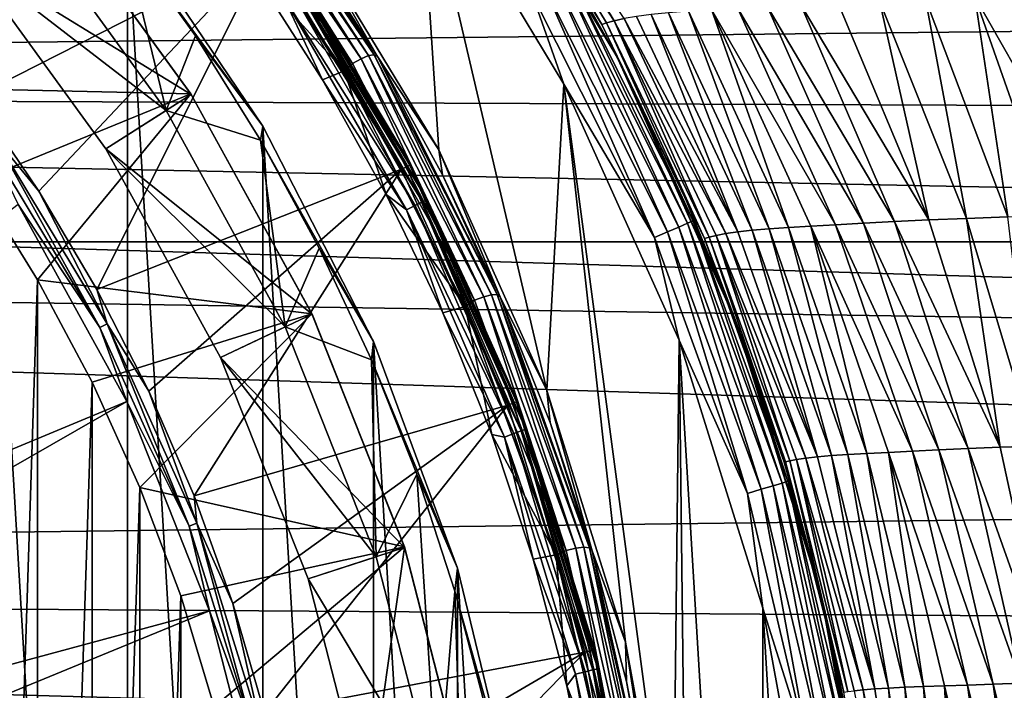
# Model space of a CAD drawing. Header units: metres. Extents: x -139 to 106, y -189 to 40.
# Tile 215 of 256: x 33.7 to 41.96, y 3.98 to 9.6. Entities that reach past the tile are written whole.
import ezdxf

# ---------------------------------------------------------------- set-up
doc = ezdxf.new("R2010")
doc.units = ezdxf.units.M
doc.layers.add('solid_153_ABGANG1_SW0003', color=7, linetype='CONTINUOUS')

msp = doc.modelspace()

# ---------------------------------------------------------------- linework, layer by layer
at = {"layer": 'solid_153_ABGANG1_SW0003'}
for points in [[(32.738918, 9.710915, 139.078278), (33.325508, 8.954688, 139.078278), (34.44529, 11.911103, 136.350754)], [(33.282131, 11.929543, 130.062897), (33.28212, -11.929554, 130.062897), (34.607311, -10.392637, 130.062897)], [(33.282131, 11.929543, 130.062897), (34.607311, -10.392637, 130.062897), (34.607315, 10.392635, 130.062897)], [(33.325508, 8.954688, 139.078278), (35.782986, 10.203663, 136.350754), (34.44529, 11.911103, 136.350754)], [(37.460121, 11.361298, 129.562897), (38.709564, 9.294466, 129.562897), (37.529442, 11.260211, 102.729401)], [(38.306316, 9.99155, 129.691803), (38.709564, 9.294466, 129.562897), (37.460121, 11.361298, 129.562897)], [(38.709564, 9.294466, 129.562897), (38.174152, 10.250066, 102.729401), (37.529442, 11.260211, 102.729401)], [(37.592705, 11.276866, 101.541328), (37.547752, 11.261331, 102.135117), (38.583122, 9.562292, 102.201675)], [(38.583122, 9.562292, 102.201675), (37.547752, 11.261331, 102.135117), (38.174152, 10.250066, 102.729401)], [(38.688709, 9.592949, 101.149307), (37.66013, 11.296571, 100.949478), (37.592705, 11.276866, 101.541328)], [(38.624641, 9.576069, 101.674469), (37.592705, 11.276866, 101.541328), (38.583122, 9.562292, 102.201675)], [(38.688709, 9.592949, 101.149307), (37.592705, 11.276866, 101.541328), (38.624641, 9.576069, 101.674469)], [(38.771629, 9.611039, 100.627136), (37.66013, 11.296571, 100.949478), (38.688709, 9.592949, 101.149307)], [(35.357574, 11.162889, 134.141617), (35.300102, 11.128879, 134.206772), (36.566872, 9.27462, 134.206772)], [(36.628323, 9.300896, 134.141617), (35.401443, 11.176718, 134.059311), (35.357574, 11.162889, 134.141617)], [(36.628323, 9.300896, 134.141617), (35.357574, 11.162889, 134.141617), (36.566872, 9.27462, 134.206772)], [(35.401443, 11.176718, 134.059311), (36.673973, 9.308503, 134.059311), (35.430038, 11.165727, 133.968124)], [(36.628323, 9.300896, 134.141617), (36.673973, 9.308503, 134.059311), (35.401443, 11.176718, 134.059311)], [(36.673973, 9.308503, 134.059311), (36.094921, 10.249069, 133.968124), (35.430038, 11.165727, 133.968124)], [(36.493217, 9.236074, 134.248535), (35.231915, 11.081347, 134.248535), (35.173546, 11.007015, 134.262894)], [(35.300102, 11.128879, 134.206772), (35.231915, 11.081347, 134.248535), (36.493217, 9.236074, 134.248535)], [(36.566872, 9.27462, 134.206772), (35.300102, 11.128879, 134.206772), (36.493217, 9.236074, 134.248535)], [(36.072033, 10.403165, 130.062897), (37.21611, 8.510635, 130.062897), (37.048515, 11.077429, 130.062897)], [(38.123722, 6.494001, 130.062897), (38.26675, 9.062271, 130.062897), (37.048515, 11.077429, 130.062897)], [(38.000011, 9.814706, 130.045853), (37.048515, 11.077429, 130.062897), (38.26675, 9.062271, 130.062897)], [(37.21611, 8.510635, 130.062897), (38.123722, 6.494001, 130.062897), (37.048515, 11.077429, 130.062897)], [(35.648689, 10.024548, 134.262894), (36.424164, 9.172784, 134.262894), (35.173546, 11.007015, 134.262894)], [(36.493217, 9.236074, 134.248535), (35.173546, 11.007015, 134.262894), (36.424164, 9.172784, 134.262894)], [(32.773293, 9.033732, 138.059265), (32.157337, 9.784279, 138.059265), (33.901165, 10.681243, 135.871902)], [(32.773293, 9.033732, 138.059265), (33.901165, 10.681243, 135.871902), (35.138638, 8.979771, 135.871658)], [(35.141685, 8.974969, 135.262589), (33.905228, 10.676337, 135.262527), (33.251583, 10.135073, 135.035141)], [(35.138638, 8.979771, 135.871658), (33.901165, 10.681243, 135.871902), (33.905228, 10.676337, 135.262527)], [(35.138638, 8.979771, 135.871658), (33.905228, 10.676337, 135.262527), (35.141685, 8.974969, 135.262589)], [(33.251583, 10.135073, 134.8629), (33.713898, 10.517515, 134.262894), (34.931816, 8.841205, 134.262894)], [(34.931816, 8.841205, 134.262894), (33.713898, 10.517515, 134.262894), (34.576744, 10.306557, 134.262894)], [(0, 10.365438, 53.321098), (65.974373, 9.763671, 53.294483), (0, 9.047157, 53.310078)], [(34.576744, 10.306557, 134.262894), (34.607315, 10.392635, 130.062897), (35.741348, 8.709737, 130.062897)], [(34.607315, 10.392635, 130.062897), (34.607311, -10.392637, 130.062897), (35.741352, -8.709731, 130.062897)], [(34.607315, 10.392635, 130.062897), (35.741352, -8.709731, 130.062897), (35.741348, 8.709737, 130.062897)], [(36.701656, 9.292931, 133.968124), (37.21611, 8.510635, 130.062897), (36.072033, 10.403165, 130.062897)], [(36.701656, 9.292931, 133.968124), (36.072033, 10.403165, 130.062897), (36.094921, 10.249069, 133.968124)], [(35.17535, 9.466417, 134.262894), (34.576744, 10.306557, 134.262894), (35.741348, 8.709737, 130.062897)], [(34.931816, 8.841205, 134.262894), (34.576744, 10.306557, 134.262894), (35.17535, 9.466417, 134.262894)], [(36.947304, 8.369556, 136.288696), (35.846893, 10.247762, 136.216278), (35.822197, 10.230715, 136.288696)], [(35.846893, 10.247762, 136.216278), (36.973877, 8.383503, 136.216278), (35.855297, 10.25358, 136.138626)], [(36.947304, 8.369556, 136.288696), (36.973877, 8.383503, 136.216278), (35.846893, 10.247762, 136.216278)], [(36.06881, 9.910617, 134.470459), (35.855297, 10.25358, 134.562897), (36.982922, 8.388266, 134.562897)], [(36.982922, 8.388267, 136.138626), (36.982922, 8.388266, 134.562897), (35.855297, 10.25358, 134.562897)], [(35.855297, 10.25358, 136.138626), (36.982922, 8.388267, 136.138626), (35.855297, 10.25358, 134.562897)], [(36.973877, 8.383503, 136.216278), (36.982922, 8.388267, 136.138626), (35.855297, 10.25358, 136.138626)], [(36.673973, 9.308503, 134.059311), (36.701656, 9.292931, 133.968124), (36.094921, 10.249069, 133.968124)], [(38.583122, 9.562292, 102.201675), (38.174152, 10.250066, 102.729401), (38.756641, 9.204211, 102.729401)], [(38.709564, 9.294466, 129.562897), (38.756641, 9.204211, 102.729401), (38.174152, 10.250066, 102.729401)], [(33.325508, 8.954688, 139.078278), (33.863457, 8.163121, 139.078278), (35.782986, 10.203663, 136.350754)], [(33.863457, 8.163121, 139.078278), (34.350643, 7.339338, 139.078278), (35.782986, 10.203663, 136.350754)], [(34.350643, 7.339338, 139.078278), (36.905121, 8.347429, 136.350754), (35.782986, 10.203663, 136.350754)], [(35.822197, 10.230715, 136.288696), (35.782986, 10.203663, 136.350754), (36.905121, 8.347429, 136.350754)], [(36.947304, 8.369556, 136.288696), (35.822197, 10.230715, 136.288696), (36.905121, 8.347429, 136.350754)], [(34.425205, 8.519736, 134.8629), (33.251583, 10.135073, 134.8629), (34.931816, 8.841205, 134.262894)], [(33.251583, 10.135073, 135.035141), (33.251583, 10.135073, 134.8629), (34.425205, 8.519736, 134.8629)], [(34.425205, 8.519736, 135.035141), (33.251583, 10.135073, 135.035141), (34.425205, 8.519736, 134.8629)], [(35.141685, 8.974969, 135.262589), (33.251583, 10.135073, 135.035141), (34.425205, 8.519736, 135.035141)], [(35.648689, 10.024548, 134.262894), (36.241547, 9.097877, 134.262894), (36.424164, 9.172784, 134.262894)], [(35.90781, 9.804727, 134.277573), (36.241547, 9.097877, 134.262894), (35.648689, 10.024548, 134.262894)], [(38.263111, 9.966606, 129.812546), (39.30344, 7.895143, 129.812546), (38.306316, 9.99155, 129.691803)], [(38.306316, 9.99155, 129.691803), (39.349247, 7.914903, 129.691803), (38.709564, 9.294466, 129.562897)], [(39.30344, 7.895143, 129.812546), (39.349247, 7.914903, 129.691803), (38.306316, 9.99155, 129.691803)], [(36.033226, 9.887214, 134.386703), (36.06881, 9.910617, 134.470459), (37.117474, 8.094275, 134.470459)], [(37.117474, 8.094275, 134.470459), (36.06881, 9.910617, 134.470459), (36.982922, 8.388266, 134.562897)], [(38.104546, 9.875058, 129.995834), (39.135319, 7.822622, 129.995834), (38.194286, 9.92687, 129.91626)], [(38.194286, 9.92687, 129.91626), (39.230469, 7.863667, 129.91626), (38.263111, 9.966606, 129.812546)], [(39.135319, 7.822622, 129.995834), (39.230469, 7.863667, 129.91626), (38.194286, 9.92687, 129.91626)], [(39.230469, 7.863667, 129.91626), (39.30344, 7.895143, 129.812546), (38.263111, 9.966606, 129.812546)], [(37.020073, 8.045359, 134.320236), (35.90781, 9.804727, 134.277573), (35.977745, 9.850724, 134.320236)], [(35.977745, 9.850724, 134.320236), (36.033226, 9.887214, 134.386703), (37.079414, 8.075161, 134.386703)], [(37.020073, 8.045359, 134.320236), (35.977745, 9.850724, 134.320236), (37.079414, 8.075161, 134.386703)], [(37.079414, 8.075161, 134.386703), (36.033226, 9.887214, 134.386703), (37.117474, 8.094275, 134.470459)], [(38.000011, 9.814706, 130.045853), (39.024487, 7.774814, 130.045853), (38.104546, 9.875058, 129.995834)], [(39.024487, 7.774814, 130.045853), (39.135319, 7.822622, 129.995834), (38.104546, 9.875058, 129.995834)], [(0, 9.047157, 53.310078), (65.974373, 9.763671, 53.294483), (65.203659, 8.792858, 53.327995)], [(35.90781, 9.804727, 134.277573), (36.945271, 8.007792, 134.277573), (36.241547, 9.097877, 134.262894)], [(37.020073, 8.045359, 134.320236), (36.945271, 8.007792, 134.277573), (35.90781, 9.804727, 134.277573)], [(38.000011, 9.814706, 130.045853), (38.26675, 9.062271, 130.062897), (39.024487, 7.774814, 130.045853)], [(41.326687, 7.923041, 96.994003), (40.564327, 9.746345, 96.278618), (40.250553, 9.73109, 96.707031)], [(40.913517, 9.761391, 95.877602), (40.564327, 9.746345, 96.278618), (41.326687, 7.923041, 96.994003)], [(41.297619, 9.777507, 95.508621), (40.913517, 9.761391, 95.877602), (41.643261, 7.935595, 96.63903)], [(41.643261, 7.935595, 96.63903), (40.913517, 9.761391, 95.877602), (41.326687, 7.923041, 96.994003)], [(41.711029, 9.796817, 95.17247), (41.297619, 9.777507, 95.508621), (41.987679, 7.948531, 96.310097)], [(41.987679, 7.948531, 96.310097), (41.297619, 9.777507, 95.508621), (41.643261, 7.935595, 96.63903)], [(42.743946, 7.982182, 95.733086), (42.148724, 9.817669, 94.870918), (41.711029, 9.796817, 95.17247)], [(42.355728, 7.964559, 96.007629), (41.711029, 9.796817, 95.17247), (41.987679, 7.948531, 96.310097)], [(42.743946, 7.982182, 95.733086), (41.711029, 9.796817, 95.17247), (42.355728, 7.964559, 96.007629)], [(39.310917, 9.673561, 98.590775), (39.14275, 9.659586, 99.089592), (39.986237, 7.848547, 99.477654)], [(39.503922, 9.686481, 98.101288), (39.310917, 9.673561, 98.590775), (40.14949, 7.860187, 99.034851)], [(40.14949, 7.860187, 99.034851), (39.310917, 9.673561, 98.590775), (39.986237, 7.848547, 99.477654)], [(40.544567, 7.882731, 98.17849), (39.723003, 9.700391, 97.622543), (39.503922, 9.686481, 98.101288)], [(40.335468, 7.870833, 98.60141), (39.503922, 9.686481, 98.101288), (40.14949, 7.860187, 99.034851)], [(40.544567, 7.882731, 98.17849), (39.503922, 9.686481, 98.101288), (40.335468, 7.870833, 98.60141)], [(40.778328, 7.896002, 97.767822), (39.97084, 9.715537, 97.156784), (39.723003, 9.700391, 97.622543)], [(40.778328, 7.896002, 97.767822), (39.723003, 9.700391, 97.622543), (40.544567, 7.882731, 98.17849)], [(41.038612, 7.909746, 97.371719), (40.250553, 9.73109, 96.707031), (39.97084, 9.715537, 97.156784)], [(41.038612, 7.909746, 97.371719), (39.97084, 9.715537, 97.156784), (40.778328, 7.896002, 97.767822)], [(41.326687, 7.923041, 96.994003), (40.250553, 9.73109, 96.707031), (41.038612, 7.909746, 97.371719)], [(38.688709, 9.592949, 101.149307), (38.624641, 9.576069, 101.674469), (39.483612, 7.779406, 101.784721)], [(39.624077, 7.807988, 100.847984), (38.771629, 9.611039, 100.627136), (38.688709, 9.592949, 101.149307)], [(39.544067, 7.792999, 101.314758), (38.688709, 9.592949, 101.149307), (39.483612, 7.779406, 101.784721)], [(39.624077, 7.807988, 100.847984), (38.688709, 9.592949, 101.149307), (39.544067, 7.792999, 101.314758)], [(39.724136, 7.822608, 100.385483), (38.874298, 9.628532, 100.109062), (38.771629, 9.611039, 100.627136)], [(39.724136, 7.822608, 100.385483), (38.771629, 9.611039, 100.627136), (39.624077, 7.807988, 100.847984)], [(38.997669, 9.644708, 99.596153), (38.874298, 9.628532, 100.109062), (39.724136, 7.822608, 100.385483)], [(39.14275, 9.659586, 99.089592), (38.997669, 9.644708, 99.596153), (39.844704, 7.836126, 99.928314)], [(39.844704, 7.836126, 99.928314), (38.997669, 9.644708, 99.596153), (39.724136, 7.822608, 100.385483)], [(39.986237, 7.848547, 99.477654), (39.14275, 9.659586, 99.089592), (39.844704, 7.836126, 99.928314)], [(38.624641, 9.576069, 101.674469), (38.583122, 9.562292, 102.201675), (39.445488, 7.767958, 102.256805)], [(38.583122, 9.562292, 102.201675), (38.756641, 9.204211, 102.729401), (39.27486, 8.126855, 102.729401)], [(39.445488, 7.767958, 102.256805), (38.583122, 9.562292, 102.201675), (39.27486, 8.126855, 102.729401)], [(39.483612, 7.779406, 101.784721), (38.624641, 9.576069, 101.674469), (39.445488, 7.767958, 102.256805)], [(34.931816, 8.841205, 134.262894), (35.17535, 9.466417, 134.262894), (35.722073, 8.591547, 134.262894)], [(35.722073, 8.591547, 134.262894), (35.17535, 9.466417, 134.262894), (35.741348, 8.709737, 130.062897)], [(36.566872, 9.27462, 134.206772), (36.493217, 9.236074, 134.248535), (37.516602, 7.24897, 134.248535)], [(36.628323, 9.300896, 134.141617), (36.566872, 9.27462, 134.206772), (37.594547, 7.277909, 134.206772)], [(37.594547, 7.277909, 134.206772), (36.566872, 9.27462, 134.206772), (37.516602, 7.24897, 134.248535)], [(37.658947, 7.295994, 134.141617), (36.673973, 9.308503, 134.059311), (36.628323, 9.300896, 134.141617)], [(37.658947, 7.295994, 134.141617), (36.628323, 9.300896, 134.141617), (37.594547, 7.277909, 134.206772)], [(36.673973, 9.308503, 134.059311), (37.705509, 7.297162, 134.059311), (36.701656, 9.292931, 133.968124)], [(37.658947, 7.295994, 134.141617), (37.705509, 7.297162, 134.059311), (36.673973, 9.308503, 134.059311)], [(37.24791, 8.300994, 133.968124), (37.21611, 8.510635, 130.062897), (36.701656, 9.292931, 133.968124)], [(37.705509, 7.297162, 134.059311), (37.24791, 8.300994, 133.968124), (36.701656, 9.292931, 133.968124)], [(38.709564, 9.294466, 129.562897), (39.700771, 7.0921, 129.562897), (38.756641, 9.204211, 102.729401)], [(39.349247, 7.914903, 129.691803), (39.700771, 7.0921, 129.562897), (38.709564, 9.294466, 129.562897)], [(36.241547, 9.097877, 134.262894), (36.775867, 8.13625, 134.262894), (36.424164, 9.172784, 134.262894)], [(37.516602, 7.24897, 134.248535), (36.493217, 9.236074, 134.248535), (36.424164, 9.172784, 134.262894)], [(36.775867, 8.13625, 134.262894), (37.438705, 7.19824, 134.262894), (36.424164, 9.172784, 134.262894)], [(37.516602, 7.24897, 134.248535), (36.424164, 9.172784, 134.262894), (37.438705, 7.19824, 134.262894)], [(39.700771, 7.0921, 129.562897), (39.27486, 8.126855, 102.729401), (38.756641, 9.204211, 102.729401)], [(36.945271, 8.007792, 134.277573), (36.775867, 8.13625, 134.262894), (36.241547, 9.097877, 134.262894)], [(0, 9.047157, 53.310078), (65.203659, 8.792858, 53.327995), (64.477592, 7.738883, 53.472565)], [(32.2388, 7.738884, 53.472565), (0, 9.047157, 53.310078), (64.477592, 7.738883, 53.472565)], [(33.339024, 8.244256, 138.059265), (32.773293, 9.033732, 138.059265), (35.138638, 8.979771, 135.871658)], [(38.123722, 6.494001, 130.062897), (38.781639, 4.38267, 130.062897), (38.26675, 9.062271, 130.062897)], [(39.180267, 2.20743, 130.062897), (39.2332, 6.914963, 130.062897), (38.26675, 9.062271, 130.062897)], [(39.024487, 7.774814, 130.045853), (38.26675, 9.062271, 130.062897), (39.2332, 6.914963, 130.062897)], [(38.781639, 4.38267, 130.062897), (39.180267, 2.20743, 130.062897), (38.26675, 9.062271, 130.062897)], [(33.489075, 8.620276, 139.124588), (33.863457, 8.163121, 139.078278), (33.325508, 8.954688, 139.078278)], [(33.851696, 7.419813, 138.059265), (33.339024, 8.244256, 138.059265), (35.138638, 8.979771, 135.871658)], [(33.851696, 7.419813, 138.059265), (35.138638, 8.979771, 135.871658), (36.153061, 7.136577, 135.871384)], [(36.155163, 7.132114, 135.26265), (35.141685, 8.974969, 135.262589), (34.425205, 8.519736, 135.035141)], [(36.153061, 7.136577, 135.871384), (35.138638, 8.979771, 135.871658), (35.141685, 8.974969, 135.262589)], [(36.153061, 7.136577, 135.871384), (35.141685, 8.974969, 135.262589), (36.155163, 7.132114, 135.26265)], [(34.425205, 8.519736, 134.8629), (34.931816, 8.841205, 134.262894), (35.930038, 7.02547, 134.262894)], [(35.930038, 7.02547, 134.262894), (34.931816, 8.841205, 134.262894), (35.722073, 8.591547, 134.262894)], [(35.722073, 8.591547, 134.262894), (35.741348, 8.709737, 130.062897), (36.668304, 6.904489, 130.062897)], [(35.741348, 8.709737, 130.062897), (35.741352, -8.709731, 130.062897), (36.668308, -6.904475, 130.062897)], [(35.741348, 8.709737, 130.062897), (36.668308, -6.904475, 130.062897), (36.668304, 6.904489, 130.062897)], [(34.37542, 7.019727, 139.154526), (33.489075, 8.620276, 139.124588), (33.431767, 8.58072, 139.154526)], [(33.489075, 8.620276, 139.124588), (34.437077, 7.052088, 139.124588), (33.863457, 8.163121, 139.078278)], [(34.37542, 7.019727, 139.154526), (34.437077, 7.052088, 139.124588), (33.489075, 8.620276, 139.124588)], [(36.214851, 7.685236, 134.262894), (35.722073, 8.591547, 134.262894), (36.668304, 6.904489, 130.062897)], [(35.930038, 7.02547, 134.262894), (35.722073, 8.591547, 134.262894), (36.214851, 7.685236, 134.262894)], [(34.37542, 7.019727, 139.154526), (33.431767, 8.58072, 139.154526), (33.690987, 8.05366, 139.166046)], [(35.387131, 6.770029, 134.8629), (34.425205, 8.519736, 134.8629), (35.930038, 7.02547, 134.262894)], [(34.425205, 8.519736, 135.035141), (34.425205, 8.519736, 134.8629), (35.387131, 6.770029, 134.8629)], [(35.387131, 6.770029, 135.035141), (34.425205, 8.519736, 135.035141), (35.387131, 6.770029, 134.8629)], [(36.155163, 7.132114, 135.26265), (34.425205, 8.519736, 135.035141), (35.387131, 6.770029, 135.035141)], [(37.731575, 7.277081, 133.968124), (38.123722, 6.494001, 130.062897), (37.21611, 8.510635, 130.062897)], [(37.731575, 7.277081, 133.968124), (37.21611, 8.510635, 130.062897), (37.24791, 8.300994, 133.968124)], [(34.350643, 7.339338, 139.078278), (34.785137, 6.48659, 139.078278), (36.905121, 8.347429, 136.350754)], [(34.785137, 6.48659, 139.078278), (35.165234, 5.608243, 139.078278), (36.905121, 8.347429, 136.350754)], [(35.165234, 5.608243, 139.078278), (37.795326, 6.369472, 136.350754), (36.905121, 8.347429, 136.350754)], [(36.947304, 8.369556, 136.288696), (36.905121, 8.347429, 136.350754), (37.795326, 6.369472, 136.350754)], [(37.839874, 6.386352, 136.288696), (36.973877, 8.383503, 136.216278), (36.947304, 8.369556, 136.288696)], [(37.839874, 6.386352, 136.288696), (36.947304, 8.369556, 136.288696), (37.795326, 6.369472, 136.350754)], [(36.973877, 8.383503, 136.216278), (37.867931, 6.396993, 136.216278), (36.982922, 8.388267, 136.138626)], [(37.839874, 6.386352, 136.288696), (37.867931, 6.396993, 136.216278), (36.973877, 8.383503, 136.216278)], [(36.982922, 8.388267, 136.138626), (37.877483, 6.400632, 136.138626), (36.982922, 8.388266, 134.562897)], [(37.867931, 6.396993, 136.216278), (37.877483, 6.400632, 136.138626), (36.982922, 8.388267, 136.138626)], [(37.117474, 8.094275, 134.470459), (36.982922, 8.388266, 134.562897), (37.877483, 6.400632, 134.562897)], [(37.877483, 6.400632, 136.138626), (37.877483, 6.400632, 134.562897), (36.982922, 8.388266, 134.562897)], [(37.705509, 7.297162, 134.059311), (37.731575, 7.277081, 133.968124), (37.24791, 8.300994, 133.968124)], [(33.339016, -8.244271, 138.059265), (33.339024, 8.244256, 138.059265), (33.851696, 7.419813, 138.059265)], [(34.437077, 7.052088, 139.124588), (34.350643, 7.339338, 139.078278), (33.863457, 8.163121, 139.078278)], [(36.775867, 8.13625, 134.262894), (37.249573, 7.143413, 134.262894), (37.438705, 7.19824, 134.262894)], [(36.945271, 8.007792, 134.277573), (37.249573, 7.143413, 134.262894), (36.775867, 8.13625, 134.262894)], [(37.079414, 8.075161, 134.386703), (37.117474, 8.094275, 134.470459), (37.948185, 6.168471, 134.470459)], [(37.948185, 6.168471, 134.470459), (37.117474, 8.094275, 134.470459), (37.877483, 6.400632, 134.562897)], [(39.445488, 7.767958, 102.256805), (39.27486, 8.126855, 102.729401), (39.727459, 7.021323, 102.729401)], [(39.700771, 7.0921, 129.562897), (39.727459, 7.021323, 102.729401), (39.27486, 8.126855, 102.729401)], [(27.816658, 3.577423, 139.311264), (34.600307, 6.399609, 139.166046), (33.690987, 8.05366, 139.166046)], [(34.37542, 7.019727, 139.154526), (33.690987, 8.05366, 139.166046), (34.600307, 6.399609, 139.166046)], [(37.845764, 6.131194, 134.320236), (36.945271, 8.007792, 134.277573), (37.020073, 8.045359, 134.320236)], [(37.020073, 8.045359, 134.320236), (37.079414, 8.075161, 134.386703), (37.908165, 6.153905, 134.386703)], [(37.845764, 6.131194, 134.320236), (37.020073, 8.045359, 134.320236), (37.908165, 6.153905, 134.386703)], [(37.908165, 6.153905, 134.386703), (37.079414, 8.075161, 134.386703), (37.948185, 6.168471, 134.470459)], [(36.945271, 8.007792, 134.277573), (37.767105, 6.102564, 134.277573), (37.249573, 7.143413, 134.262894)], [(37.845764, 6.131194, 134.320236), (37.767105, 6.102564, 134.277573), (36.945271, 8.007792, 134.277573)], [(41.643261, 7.935595, 96.63903), (41.326687, 7.923041, 96.994003), (41.924011, 6.01653, 97.555046)], [(41.987679, 7.948531, 96.310097), (41.643261, 7.935595, 96.63903), (42.214912, 6.026174, 97.236221)], [(42.214912, 6.026174, 97.236221), (41.643261, 7.935595, 96.63903), (41.924011, 6.01653, 97.555046)], [(39.135319, 7.822622, 129.995834), (39.920849, 5.664399, 129.995834), (39.230469, 7.863667, 129.91626)], [(39.230469, 7.863667, 129.91626), (40.020119, 5.694119, 129.91626), (39.30344, 7.895143, 129.812546)], [(39.920849, 5.664399, 129.995834), (40.020119, 5.694119, 129.91626), (39.230469, 7.863667, 129.91626)], [(39.30344, 7.895143, 129.812546), (40.096252, 5.716912, 129.812546), (39.349247, 7.914903, 129.691803)], [(40.020119, 5.694119, 129.91626), (40.096252, 5.716912, 129.812546), (39.30344, 7.895143, 129.812546)], [(39.349247, 7.914903, 129.691803), (40.144043, 5.73122, 129.691803), (39.700771, 7.0921, 129.562897)], [(40.096252, 5.716912, 129.812546), (40.144043, 5.73122, 129.691803), (39.349247, 7.914903, 129.691803)], [(39.986237, 7.848547, 99.477654), (39.844704, 7.836126, 99.928314), (40.50983, 5.947441, 100.188751)], [(40.14949, 7.860187, 99.034851), (39.986237, 7.848547, 99.477654), (40.648289, 5.956981, 99.781906)], [(40.648289, 5.956981, 99.781906), (39.986237, 7.848547, 99.477654), (40.50983, 5.947441, 100.188751)], [(40.335468, 7.870833, 98.60141), (40.14949, 7.860187, 99.034851), (40.807404, 5.965844, 99.383018)], [(40.807404, 5.965844, 99.383018), (40.14949, 7.860187, 99.034851), (40.648289, 5.956981, 99.781906)], [(41.188656, 5.983205, 98.614342), (40.544567, 7.882731, 98.17849), (40.335468, 7.870833, 98.60141)], [(40.987598, 5.97377, 98.9935), (40.335468, 7.870833, 98.60141), (40.807404, 5.965844, 99.383018)], [(41.188656, 5.983205, 98.614342), (40.335468, 7.870833, 98.60141), (40.987598, 5.97377, 98.9935)], [(41.411224, 5.994141, 98.24691), (40.778328, 7.896002, 97.767822), (40.544567, 7.882731, 98.17849)], [(41.411224, 5.994141, 98.24691), (40.544567, 7.882731, 98.17849), (41.188656, 5.983205, 98.614342)], [(41.656174, 6.005626, 97.892929), (41.038612, 7.909746, 97.371719), (40.778328, 7.896002, 97.767822)], [(41.656174, 6.005626, 97.892929), (40.778328, 7.896002, 97.767822), (41.411224, 5.994141, 98.24691)], [(41.924011, 6.01653, 97.555046), (41.326687, 7.923041, 96.994003), (41.038612, 7.909746, 97.371719)], [(41.924011, 6.01653, 97.555046), (41.038612, 7.909746, 97.371719), (41.656174, 6.005626, 97.892929)], [(39.024487, 7.774814, 130.045853), (39.805214, 5.629781, 130.045853), (39.135319, 7.822622, 129.995834)], [(39.024487, 7.774814, 130.045853), (39.2332, 6.914963, 130.062897), (39.805214, 5.629781, 130.045853)], [(39.805214, 5.629781, 130.045853), (39.920849, 5.664399, 129.995834), (39.135319, 7.822622, 129.995834)], [(39.483612, 7.779406, 101.784721), (39.445488, 7.767958, 102.256805), (40.124565, 5.895101, 102.300026)], [(39.445488, 7.767958, 102.256805), (39.727459, 7.021323, 102.729401), (40.113297, 5.890583, 102.729401)], [(40.124565, 5.895101, 102.300026), (39.445488, 7.767958, 102.256805), (40.113297, 5.890583, 102.729401)], [(39.544067, 7.792999, 101.314758), (39.483612, 7.779406, 101.784721), (40.159714, 5.90379, 101.871155)], [(40.159714, 5.90379, 101.871155), (39.483612, 7.779406, 101.784721), (40.124565, 5.895101, 102.300026)], [(40.294128, 5.925568, 101.021141), (39.624077, 7.807988, 100.847984), (39.544067, 7.792999, 101.314758)], [(40.21682, 5.913934, 101.444489), (39.544067, 7.792999, 101.314758), (40.159714, 5.90379, 101.871155)], [(40.294128, 5.925568, 101.021141), (39.544067, 7.792999, 101.314758), (40.21682, 5.913934, 101.444489)], [(40.391785, 5.936975, 100.602219), (39.724136, 7.822608, 100.385483), (39.624077, 7.807988, 100.847984)], [(40.391785, 5.936975, 100.602219), (39.624077, 7.807988, 100.847984), (40.294128, 5.925568, 101.021141)], [(39.844704, 7.836126, 99.928314), (39.724136, 7.822608, 100.385483), (40.391785, 5.936975, 100.602219)], [(40.50983, 5.947441, 100.188751), (39.844704, 7.836126, 99.928314), (40.391785, 5.936975, 100.602219)], [(32.2388, 7.738884, 53.472565), (63.915901, 6.772514, 53.668137), (0, 7.738883, 53.472565)], [(0, 7.738883, 53.472565), (63.915901, 6.772514, 53.668137), (63.420444, 5.678515, 53.908245)], [(0, 4.881602, 54.092163), (0, 7.738883, 53.472565), (63.420444, 5.678515, 53.908245)], [(32.2388, 7.738884, 53.472565), (64.477592, 7.738883, 53.472565), (63.915901, 6.772514, 53.668137)], [(35.930038, 7.02547, 134.262894), (36.214851, 7.685236, 134.262894), (36.651901, 6.750769, 134.262894)], [(36.651901, 6.750769, 134.262894), (36.214851, 7.685236, 134.262894), (36.668304, 6.904489, 130.062897)], [(33.339016, -8.244271, 138.059265), (33.851696, 7.419813, 138.059265), (33.851692, -7.419823, 138.059265)], [(33.851692, -7.419823, 138.059265), (33.851696, 7.419813, 138.059265), (34.30957, 6.563193, 138.059265)], [(34.30957, 6.563193, 138.059265), (33.851696, 7.419813, 138.059265), (36.153061, 7.136577, 135.871384)], [(34.437077, 7.052088, 139.124588), (34.785137, 6.48659, 139.078278), (34.350643, 7.339338, 139.078278)], [(37.594547, 7.277909, 134.206772), (37.516602, 7.24897, 134.248535), (38.286362, 5.150547, 134.248535)], [(37.658947, 7.295994, 134.141617), (37.594547, 7.277909, 134.206772), (38.367348, 5.169413, 134.206772)], [(38.367348, 5.169413, 134.206772), (37.594547, 7.277909, 134.206772), (38.286362, 5.150547, 134.248535)], [(38.433613, 5.178988, 134.141617), (37.705509, 7.297162, 134.059311), (37.658947, 7.295994, 134.141617)], [(38.433613, 5.178988, 134.141617), (37.658947, 7.295994, 134.141617), (38.367348, 5.169413, 134.206772)], [(37.705509, 7.297162, 134.059311), (38.48019, 5.173618, 134.059311), (37.731575, 7.277081, 133.968124)], [(38.433613, 5.178988, 134.141617), (38.48019, 5.173618, 134.059311), (37.705509, 7.297162, 134.059311)], [(38.150787, 6.225136, 133.968124), (38.123722, 6.494001, 130.062897), (37.731575, 7.277081, 133.968124)], [(38.48019, 5.173618, 134.059311), (38.150787, 6.225136, 133.968124), (37.731575, 7.277081, 133.968124)], [(37.249573, 7.143413, 134.262894), (37.660892, 6.123075, 134.262894), (37.438705, 7.19824, 134.262894)], [(38.286362, 5.150547, 134.248535), (37.516602, 7.24897, 134.248535), (37.438705, 7.19824, 134.262894)], [(37.660892, 6.123075, 134.262894), (38.201591, 5.113869, 134.262894), (37.438705, 7.19824, 134.262894)], [(38.286362, 5.150547, 134.248535), (37.438705, 7.19824, 134.262894), (38.201591, 5.113869, 134.262894)], [(34.710232, 5.678913, 138.059265), (34.30957, 6.563193, 138.059265), (36.153061, 7.136577, 135.871384)], [(34.710232, 5.678913, 138.059265), (36.153061, 7.136577, 135.871384), (36.928432, 5.180725, 135.871109)], [(36.929787, 5.176567, 135.262726), (36.155163, 7.132114, 135.26265), (35.387131, 6.770029, 135.035141)], [(36.928432, 5.180725, 135.871109), (36.153061, 7.136577, 135.871384), (36.155163, 7.132114, 135.26265)], [(36.928432, 5.180725, 135.871109), (36.155163, 7.132114, 135.26265), (36.929787, 5.176567, 135.262726)], [(37.767105, 6.102564, 134.277573), (37.660892, 6.123075, 134.262894), (37.249573, 7.143413, 134.262894)], [(35.124035, 5.35637, 139.154526), (34.437077, 7.052088, 139.124588), (34.37542, 7.019727, 139.154526)], [(35.124035, 5.35637, 139.154526), (34.37542, 7.019727, 139.154526), (34.600307, 6.399609, 139.166046)], [(34.437077, 7.052088, 139.124588), (35.189144, 5.381063, 139.124588), (34.785137, 6.48659, 139.078278)], [(35.124035, 5.35637, 139.154526), (35.189144, 5.381063, 139.124588), (34.437077, 7.052088, 139.124588)], [(35.387131, 6.770029, 134.8629), (35.930038, 7.02547, 134.262894), (36.692833, 5.098917, 134.262894)], [(36.692833, 5.098917, 134.262894), (35.930038, 7.02547, 134.262894), (36.651901, 6.750769, 134.262894)], [(39.700771, 7.0921, 129.562897), (40.419285, 4.786315, 129.562897), (39.727459, 7.021323, 102.729401)], [(40.144043, 5.73122, 129.691803), (40.419285, 4.786315, 129.562897), (39.700771, 7.0921, 129.562897)], [(40.419285, 4.786315, 129.562897), (40.113297, 5.890583, 102.729401), (39.727459, 7.021323, 102.729401)], [(36.651901, 6.750769, 134.262894), (36.668304, 6.904489, 130.062897), (37.37516, 5.00225, 130.062897)], [(36.668304, 6.904489, 130.062897), (36.668308, -6.904475, 130.062897), (37.375164, -5.00223, 130.062897)], [(36.668304, 6.904489, 130.062897), (37.375164, -5.00223, 130.062897), (37.37516, 5.00225, 130.062897)], [(39.180267, 2.20743, 130.062897), (39.313793, 0, 130.062897), (39.2332, 6.914963, 130.062897)], [(39.933838, -4.666542, 130.062897), (39.933773, 4.666818, 130.062897), (39.2332, 6.914963, 130.062897)], [(39.805214, 5.629781, 130.045853), (39.2332, 6.914963, 130.062897), (39.933773, 4.666818, 130.062897)], [(39.313793, 0, 130.062897), (39.933838, -4.666542, 130.062897), (39.2332, 6.914963, 130.062897)], [(36.122196, 4.913524, 134.8629), (35.387131, 6.770029, 134.8629), (36.692833, 5.098917, 134.262894)], [(35.387131, 6.770029, 135.035141), (35.387131, 6.770029, 134.8629), (36.122196, 4.913524, 134.8629)], [(36.122196, 4.913524, 135.035141), (35.387131, 6.770029, 135.035141), (36.122196, 4.913524, 134.8629)], [(36.929787, 5.176567, 135.262726), (35.387131, 6.770029, 135.035141), (36.122196, 4.913524, 135.035141)], [(37.031635, 5.791542, 134.262894), (36.651901, 6.750769, 134.262894), (37.37516, 5.00225, 130.062897)], [(36.692833, 5.098917, 134.262894), (36.651901, 6.750769, 134.262894), (37.031635, 5.791542, 134.262894)], [(33.851692, -7.419823, 138.059265), (34.30957, 6.563193, 138.059265), (34.309563, -6.563205, 138.059265)], [(34.309563, -6.563205, 138.059265), (34.30957, 6.563193, 138.059265), (34.710232, 5.678913, 138.059265)], [(35.189144, 5.381063, 139.124588), (35.165234, 5.608243, 139.078278), (34.785137, 6.48659, 139.078278)], [(38.503937, 5.14921, 133.968124), (38.781639, 4.38267, 130.062897), (38.123722, 6.494001, 130.062897)], [(38.503937, 5.14921, 133.968124), (38.123722, 6.494001, 130.062897), (38.150787, 6.225136, 133.968124)], [(28.198172, 2.729737, 139.311264), (34.600307, 6.399609, 139.166046), (27.816658, 3.577423, 139.311264)], [(28.198172, 2.729737, 139.311264), (35.295151, 4.644631, 139.166046), (34.600307, 6.399609, 139.166046)], [(35.124035, 5.35637, 139.154526), (34.600307, 6.399609, 139.166046), (35.295151, 4.644631, 139.166046)], [(35.165234, 5.608243, 139.078278), (35.489429, 4.707762, 139.078278), (37.795326, 6.369472, 136.350754)], [(35.489429, 4.707762, 139.078278), (35.756439, 3.788702, 139.078278), (37.795326, 6.369472, 136.350754)], [(35.756439, 3.788702, 139.078278), (38.440628, 4.298634, 136.350754), (37.795326, 6.369472, 136.350754)], [(37.839874, 6.386352, 136.288696), (37.795326, 6.369472, 136.350754), (38.440628, 4.298634, 136.350754)], [(38.486885, 4.310019, 136.288696), (37.867931, 6.396993, 136.216278), (37.839874, 6.386352, 136.288696)], [(38.486885, 4.310019, 136.288696), (37.839874, 6.386352, 136.288696), (38.440628, 4.298634, 136.350754)], [(37.867931, 6.396993, 136.216278), (38.516022, 4.317202, 136.216278), (37.877483, 6.400632, 136.138626)], [(38.486885, 4.310019, 136.288696), (38.516022, 4.317202, 136.216278), (37.867931, 6.396993, 136.216278)], [(37.948185, 6.168471, 134.470459), (37.877483, 6.400632, 134.562897), (38.525944, 4.319663, 134.562897)], [(38.525944, 4.319664, 136.138626), (38.525944, 4.319663, 134.562897), (37.877483, 6.400632, 134.562897)], [(37.877483, 6.400632, 136.138626), (38.525944, 4.319664, 136.138626), (37.877483, 6.400632, 134.562897)], [(38.516022, 4.317202, 136.216278), (38.525944, 4.319664, 136.138626), (37.877483, 6.400632, 136.138626)], [(38.48019, 5.173618, 134.059311), (38.503937, 5.14921, 133.968124), (38.150787, 6.225136, 133.968124)], [(37.660892, 6.123075, 134.262894), (38.008186, 5.079294, 134.262894), (38.201591, 5.113869, 134.262894)], [(37.767105, 6.102564, 134.277573), (38.008186, 5.079294, 134.262894), (37.660892, 6.123075, 134.262894)], [(38.443649, 4.134115, 134.320236), (37.767105, 6.102564, 134.277573), (37.845764, 6.131194, 134.320236)], [(37.845764, 6.131194, 134.320236), (37.908165, 6.153905, 134.386703), (38.508263, 4.149429, 134.386703)], [(38.443649, 4.134115, 134.320236), (37.845764, 6.131194, 134.320236), (38.508263, 4.149429, 134.386703)], [(37.908165, 6.153905, 134.386703), (37.948185, 6.168471, 134.470459), (38.549706, 4.15925, 134.470459)], [(38.508263, 4.149429, 134.386703), (37.908165, 6.153905, 134.386703), (38.549706, 4.15925, 134.470459)], [(38.549706, 4.15925, 134.470459), (37.948185, 6.168471, 134.470459), (38.525944, 4.319663, 134.562897)], [(37.767105, 6.102564, 134.277573), (38.362202, 4.114811, 134.277573), (38.008186, 5.079294, 134.262894)], [(38.443649, 4.134115, 134.320236), (38.362202, 4.114811, 134.277573), (37.767105, 6.102564, 134.277573)], [(40.50983, 5.947441, 100.188751), (40.391785, 5.936975, 100.602219), (40.872375, 3.990953, 100.757988)], [(40.648289, 5.956981, 99.781906), (40.50983, 5.947441, 100.188751), (40.988422, 3.998096, 100.375938)], [(40.988422, 3.998096, 100.375938), (40.50983, 5.947441, 100.188751), (40.872375, 3.990953, 100.757988)], [(40.807404, 5.965844, 99.383018), (40.648289, 5.956981, 99.781906), (41.124496, 4.004449, 100.00058)], [(41.124496, 4.004449, 100.00058), (40.648289, 5.956981, 99.781906), (40.988422, 3.998096, 100.375938)], [(40.987598, 5.97377, 98.9935), (40.807404, 5.965844, 99.383018), (41.280468, 4.010209, 99.633224)], [(41.280468, 4.010209, 99.633224), (40.807404, 5.965844, 99.383018), (41.124496, 4.004449, 100.00058)], [(41.651489, 4.021714, 98.927536), (41.188656, 5.983205, 98.614342), (40.987598, 5.97377, 98.9935)], [(41.456322, 4.015083, 99.275238), (40.987598, 5.97377, 98.9935), (41.280468, 4.010209, 99.633224)], [(41.651489, 4.021714, 98.927536), (40.987598, 5.97377, 98.9935), (41.456322, 4.015083, 99.275238)], [(41.865967, 4.029961, 98.591225), (41.411224, 5.994141, 98.24691), (41.188656, 5.983205, 98.614342)], [(41.865967, 4.029961, 98.591225), (41.188656, 5.983205, 98.614342), (41.651489, 4.021714, 98.927536)], [(42.099876, 4.038838, 98.267586), (41.656174, 6.005626, 97.892929), (41.411224, 5.994141, 98.24691)], [(42.099876, 4.038838, 98.267586), (41.411224, 5.994141, 98.24691), (41.865967, 4.029961, 98.591225)], [(42.353149, 4.04702, 97.958389), (41.924011, 6.01653, 97.555046), (41.656174, 6.005626, 97.892929)], [(42.353149, 4.04702, 97.958389), (41.656174, 6.005626, 97.892929), (42.099876, 4.038838, 98.267586)], [(42.214912, 6.026174, 97.236221), (41.924011, 6.01653, 97.555046), (42.353149, 4.04702, 97.958389)], [(40.124565, 5.895101, 102.300026), (40.113297, 5.890583, 102.729401), (40.431229, 4.737594, 102.729401)], [(40.419285, 4.786315, 129.562897), (40.431229, 4.737594, 102.729401), (40.113297, 5.890583, 102.729401)], [(40.159714, 5.90379, 101.871155), (40.124565, 5.895101, 102.300026), (40.614326, 3.962568, 102.331078)], [(40.614326, 3.962568, 102.331078), (40.124565, 5.895101, 102.300026), (40.431229, 4.737594, 102.729401)], [(40.21682, 5.913934, 101.444489), (40.159714, 5.90379, 101.871155), (40.647144, 3.96819, 101.933266)], [(40.647144, 3.96819, 101.933266), (40.159714, 5.90379, 101.871155), (40.614326, 3.962568, 102.331078)], [(40.776642, 3.982981, 101.145592), (40.294128, 5.925568, 101.021141), (40.21682, 5.913934, 101.444489)], [(40.701519, 3.974834, 101.537712), (40.21682, 5.913934, 101.444489), (40.647144, 3.96819, 101.933266)], [(40.776642, 3.982981, 101.145592), (40.21682, 5.913934, 101.444489), (40.701519, 3.974834, 101.537712)], [(40.872375, 3.990953, 100.757988), (40.391785, 5.936975, 100.602219), (40.294128, 5.925568, 101.021141)], [(40.872375, 3.990953, 100.757988), (40.294128, 5.925568, 101.021141), (40.776642, 3.982981, 101.145592)], [(37.208164, 3.091907, 134.262894), (36.692833, 5.098917, 134.262894), (37.031635, 5.791542, 134.262894)], [(37.352627, 4.811156, 134.262894), (37.031635, 5.791542, 134.262894), (37.37516, 5.00225, 130.062897)], [(37.208164, 3.091907, 134.262894), (37.031635, 5.791542, 134.262894), (37.352627, 4.811156, 134.262894)], [(40.020119, 5.694119, 129.91626), (40.552563, 3.447569, 129.91626), (40.096252, 5.716912, 129.812546)], [(40.096252, 5.716912, 129.812546), (40.630825, 3.461369, 129.812546), (40.144043, 5.73122, 129.691803)], [(40.552563, 3.447569, 129.91626), (40.630825, 3.461369, 129.812546), (40.096252, 5.716912, 129.812546)], [(40.144043, 5.73122, 129.691803), (40.679958, 3.470032, 129.691803), (40.419285, 4.786315, 129.562897)], [(40.630825, 3.461369, 129.812546), (40.679958, 3.470032, 129.691803), (40.144043, 5.73122, 129.691803)], [(0, 4.881602, 54.092163), (63.420444, 5.678515, 53.908245), (63.010632, 4.464677, 54.1908)], [(34.309563, -6.563205, 138.059265), (34.710232, 5.678913, 138.059265), (34.710228, -5.678923, 138.059265)], [(34.710228, -5.678923, 138.059265), (34.710232, 5.678913, 138.059265), (35.052372, 4.769869, 138.059265)], [(35.052372, 4.769869, 138.059265), (34.710232, 5.678913, 138.059265), (36.928432, 5.180725, 135.871109)], [(39.805214, 5.629781, 130.045853), (40.331642, 3.408615, 130.045853), (39.920849, 5.664399, 129.995834)], [(39.805214, 5.629781, 130.045853), (39.933773, 4.666818, 130.062897), (40.331642, 3.408615, 130.045853)], [(39.920849, 5.664399, 129.995834), (40.450512, 3.429575, 129.995834), (40.020119, 5.694119, 129.91626)], [(40.331642, 3.408615, 130.045853), (40.450512, 3.429575, 129.995834), (39.920849, 5.664399, 129.995834)], [(40.450512, 3.429575, 129.995834), (40.552563, 3.447569, 129.91626), (40.020119, 5.694119, 129.91626)], [(35.189144, 5.381063, 139.124588), (35.489429, 4.707762, 139.078278), (35.165234, 5.608243, 139.078278)], [(35.666698, 3.614906, 139.154526), (35.189144, 5.381063, 139.124588), (35.124035, 5.35637, 139.154526)], [(35.189144, 5.381063, 139.124588), (35.73431, 3.631571, 139.124588), (35.489429, 4.707762, 139.078278)], [(35.666698, 3.614906, 139.154526), (35.73431, 3.631571, 139.124588), (35.189144, 5.381063, 139.124588)], [(35.666698, 3.614906, 139.154526), (35.124035, 5.35637, 139.154526), (35.295151, 4.644631, 139.166046)], [(35.334198, 3.840823, 138.059265), (35.052372, 4.769869, 138.059265), (36.928432, 5.180725, 135.871109)], [(35.334198, 3.840823, 138.059265), (36.928432, 5.180725, 135.871109), (37.452511, 3.14307, 135.870804)], [(36.929787, 5.176567, 135.262726), (36.122196, 4.913524, 135.035141), (36.618793, 2.979483, 135.035141)], [(37.453339, 3.138726, 135.262787), (36.929787, 5.176567, 135.262726), (36.618793, 2.979483, 135.035141)], [(37.452511, 3.14307, 135.870804), (36.928432, 5.180725, 135.871109), (36.929787, 5.176567, 135.262726)], [(37.452511, 3.14307, 135.870804), (36.929787, 5.176567, 135.262726), (37.453339, 3.138726, 135.262787)], [(38.790668, 2.973031, 134.248535), (38.286362, 5.150547, 134.248535), (38.201591, 5.113869, 134.262894)], [(38.367348, 5.169413, 134.206772), (38.286362, 5.150547, 134.248535), (38.790668, 2.973031, 134.248535)], [(38.433613, 5.178988, 134.141617), (38.367348, 5.169413, 134.206772), (38.873405, 2.981519, 134.206772)], [(38.873405, 2.981519, 134.206772), (38.367348, 5.169413, 134.206772), (38.790668, 2.973031, 134.248535)], [(38.940414, 2.982407, 134.141617), (38.48019, 5.173618, 134.059311), (38.433613, 5.178988, 134.141617)], [(38.940414, 2.982407, 134.141617), (38.433613, 5.178988, 134.141617), (38.873405, 2.981519, 134.206772)], [(38.48019, 5.173618, 134.059311), (38.986099, 2.970526, 134.059311), (38.503937, 5.14921, 133.968124)], [(38.940414, 2.982407, 134.141617), (38.986099, 2.970526, 134.059311), (38.48019, 5.173618, 134.059311)], [(38.789661, 4.05345, 133.968124), (38.781639, 4.38267, 130.062897), (38.503937, 5.14921, 133.968124)], [(38.986099, 2.970526, 134.059311), (38.789661, 4.05345, 133.968124), (38.503937, 5.14921, 133.968124)], [(36.122196, 4.913524, 134.8629), (36.692833, 5.098917, 134.262894), (37.208164, 3.091907, 134.262894)], [(38.008186, 5.079294, 134.262894), (38.29018, 4.015921, 134.262894), (38.201591, 5.113869, 134.262894)], [(38.362202, 4.114811, 134.277573), (38.29018, 4.015921, 134.262894), (38.008186, 5.079294, 134.262894)], [(38.29018, 4.015921, 134.262894), (38.701447, 2.950535, 134.262894), (38.201591, 5.113869, 134.262894)], [(38.790668, 2.973031, 134.248535), (38.201591, 5.113869, 134.262894), (38.701447, 2.950535, 134.262894)], [(37.352627, 4.811156, 134.262894), (37.37516, 5.00225, 130.062897), (37.851986, 3.029742, 130.062897)], [(37.37516, 5.00225, 130.062897), (37.375164, -5.00223, 130.062897), (37.85199, -3.029718, 130.062897)], [(37.37516, 5.00225, 130.062897), (37.85199, -3.029718, 130.062897), (37.851986, 3.029742, 130.062897)], [(0, 4.881602, 54.092163), (63.010632, 4.464677, 54.1908), (62.704098, 3.127518, 54.516438)], [(0, 4.881602, 54.092163), (62.704098, 3.127518, 54.516438), (62.49445, 1.464175, 54.937462)], [(0, 4.881602, 54.092163), (62.49445, 1.464175, 54.937462), (0, 1.126914, 55.024654)], [(36.618793, 2.979483, 134.8629), (36.122196, 4.913524, 134.8629), (37.208164, 3.091907, 134.262894)], [(36.122196, 4.913524, 135.035141), (36.122196, 4.913524, 134.8629), (36.618793, 2.979483, 134.8629)], [(36.618793, 2.979483, 135.035141), (36.122196, 4.913524, 135.035141), (36.618793, 2.979483, 134.8629)], [(37.467884, 1.036087, 134.262894), (37.208164, 3.091907, 134.262894), (37.352627, 4.811156, 134.262894)], [(37.613739, 3.81307, 134.262894), (37.352627, 4.811156, 134.262894), (37.851986, 3.029742, 130.062897)], [(37.467884, 1.036087, 134.262894), (37.352627, 4.811156, 134.262894), (37.613739, 3.81307, 134.262894)], [(34.710228, -5.678923, 138.059265), (35.052372, 4.769869, 138.059265), (35.052368, -4.769876, 138.059265)], [(35.052368, -4.769876, 138.059265), (35.052372, 4.769869, 138.059265), (35.334198, 3.840823, 138.059265)], [(35.73431, 3.631571, 139.124588), (35.756439, 3.788702, 139.078278), (35.489429, 4.707762, 139.078278)], [(40.419285, 4.786315, 129.562897), (40.854626, 2.410735, 129.562897), (40.431229, 4.737594, 102.729401)], [(40.679958, 3.470032, 129.691803), (40.854626, 2.410735, 129.562897), (40.419285, 4.786315, 129.562897)], [(40.614326, 3.962568, 102.331078), (40.431229, 4.737594, 102.729401), (40.680012, 3.565766, 102.729401)], [(40.854626, 2.410735, 129.562897), (40.680012, 3.565766, 102.729401), (40.431229, 4.737594, 102.729401)], [(28.474726, 1.842244, 139.311264), (35.295151, 4.644631, 139.166046), (28.198172, 2.729737, 139.311264)], [(28.474726, 1.842244, 139.311264), (35.764561, 2.816405, 139.166046), (35.295151, 4.644631, 139.166046)], [(35.666698, 3.614906, 139.154526), (35.295151, 4.644631, 139.166046), (35.764561, 2.816405, 139.166046)], [(40.358284, -2.350337, 130.062897), (40.35825, 2.350619, 130.062897), (39.933773, 4.666818, 130.062897)], [(40.331642, 3.408615, 130.045853), (39.933773, 4.666818, 130.062897), (40.35825, 2.350619, 130.062897)], [(39.933838, -4.666542, 130.062897), (40.358284, -2.350337, 130.062897), (39.933773, 4.666818, 130.062897)], [(39.006855, 2.942074, 133.968124), (39.180267, 2.20743, 130.062897), (38.781639, 4.38267, 130.062897)], [(39.006855, 2.942074, 133.968124), (38.781639, 4.38267, 130.062897), (38.789661, 4.05345, 133.968124)], [(35.756439, 3.788702, 139.078278), (35.965218, 2.85469, 139.078278), (38.440628, 4.298634, 136.350754)], [(35.965218, 2.85469, 139.078278), (36.114933, 1.909411, 139.078278), (38.440628, 4.298634, 136.350754)], [(36.114933, 1.909411, 139.078278), (38.831612, 2.165112, 136.350754), (38.440628, 4.298634, 136.350754)], [(38.486885, 4.310019, 136.288696), (38.440628, 4.298634, 136.350754), (38.831612, 2.165112, 136.350754)], [(38.878902, 2.170838, 136.288696), (38.516022, 4.317202, 136.216278), (38.486885, 4.310019, 136.288696)], [(38.878902, 2.170838, 136.288696), (38.486885, 4.310019, 136.288696), (38.831612, 2.165112, 136.350754)], [(38.516022, 4.317202, 136.216278), (38.908695, 2.174455, 136.216278), (38.525944, 4.319664, 136.138626)], [(38.878902, 2.170838, 136.288696), (38.908695, 2.174455, 136.216278), (38.516022, 4.317202, 136.216278)], [(38.525944, 4.319664, 136.138626), (38.918842, 2.175704, 136.138626), (38.525944, 4.319663, 134.562897)], [(38.908695, 2.174455, 136.216278), (38.918842, 2.175704, 136.138626), (38.525944, 4.319664, 136.138626)], [(38.549706, 4.15925, 134.470459), (38.525944, 4.319663, 134.562897), (38.918842, 2.175703, 134.562897)], [(38.918842, 2.175704, 136.138626), (38.918842, 2.175703, 134.562897), (38.525944, 4.319663, 134.562897)], [(38.805649, 2.081129, 134.320236), (38.362202, 4.114811, 134.277573), (38.443649, 4.134115, 134.320236)], [(38.443649, 4.134115, 134.320236), (38.508263, 4.149429, 134.386703), (38.871601, 2.088838, 134.386703)], [(38.805649, 2.081129, 134.320236), (38.443649, 4.134115, 134.320236), (38.871601, 2.088838, 134.386703)], [(38.508263, 4.149429, 134.386703), (38.549706, 4.15925, 134.470459), (38.913902, 2.093783, 134.470459)], [(38.871601, 2.088838, 134.386703), (38.508263, 4.149429, 134.386703), (38.913902, 2.093783, 134.470459)], [(38.913902, 2.093783, 134.470459), (38.549706, 4.15925, 134.470459), (38.918842, 2.175703, 134.562897)], [(38.362202, 4.114811, 134.277573), (38.722507, 2.071412, 134.277573), (38.29018, 4.015921, 134.262894)], [(38.805649, 2.081129, 134.320236), (38.722507, 2.071412, 134.277573), (38.362202, 4.114811, 134.277573)], [(38.986099, 2.970526, 134.059311), (39.006855, 2.942074, 133.968124), (38.789661, 4.05345, 133.968124)], [(38.29018, 4.015921, 134.262894), (38.505741, 2.937198, 134.262894), (38.701447, 2.950535, 134.262894)], [(38.722507, 2.071412, 134.277573), (38.505741, 2.937198, 134.262894), (38.29018, 4.015921, 134.262894)], [(41.068413, 2.000309, 101.220695), (40.776642, 3.982981, 101.145592), (40.701519, 3.974834, 101.537712)], [(41.162884, 2.004698, 100.852005), (40.872375, 3.990953, 100.757988), (40.776642, 3.982981, 101.145592)], [(41.162884, 2.004698, 100.852005), (40.776642, 3.982981, 101.145592), (41.068413, 2.000309, 101.220695)], [(40.988422, 3.998096, 100.375938), (40.872375, 3.990953, 100.757988), (41.162884, 2.004698, 100.852005)], [(41.124496, 4.004449, 100.00058), (40.988422, 3.998096, 100.375938), (41.277622, 2.008335, 100.488914)], [(41.277622, 2.008335, 100.488914), (40.988422, 3.998096, 100.375938), (41.162884, 2.004698, 100.852005)], [(41.280468, 4.010209, 99.633224), (41.124496, 4.004449, 100.00058), (41.41214, 2.0113, 100.132545)], [(41.41214, 2.0113, 100.132545), (41.124496, 4.004449, 100.00058), (41.277622, 2.008335, 100.488914)], [(41.456322, 4.015083, 99.275238), (41.280468, 4.010209, 99.633224), (41.566093, 2.01374, 99.78421)], [(41.566093, 2.01374, 99.78421), (41.280468, 4.010209, 99.633224), (41.41214, 2.0113, 100.132545)], [(41.930737, 2.018945, 99.116501), (41.651489, 4.021714, 98.927536), (41.456322, 4.015083, 99.275238)], [(41.739178, 2.015347, 99.445213), (41.456322, 4.015083, 99.275238), (41.566093, 2.01374, 99.78421)], [(41.930737, 2.018945, 99.116501), (41.456322, 4.015083, 99.275238), (41.739178, 2.015347, 99.445213)], [(42.140354, 2.024258, 98.799019), (41.865967, 4.029961, 98.591225), (41.651489, 4.021714, 98.927536)], [(42.140354, 2.024258, 98.799019), (41.651489, 4.021714, 98.927536), (41.930737, 2.018945, 99.116501)], [(42.367653, 2.030285, 98.49379), (42.099876, 4.038838, 98.267586), (41.865967, 4.029961, 98.591225)], [(42.367653, 2.030285, 98.49379), (41.865967, 4.029961, 98.591225), (42.140354, 2.024258, 98.799019)]]:
    msp.add_3dface(points, dxfattribs=at)

doc.saveas('drawing.dxf')
